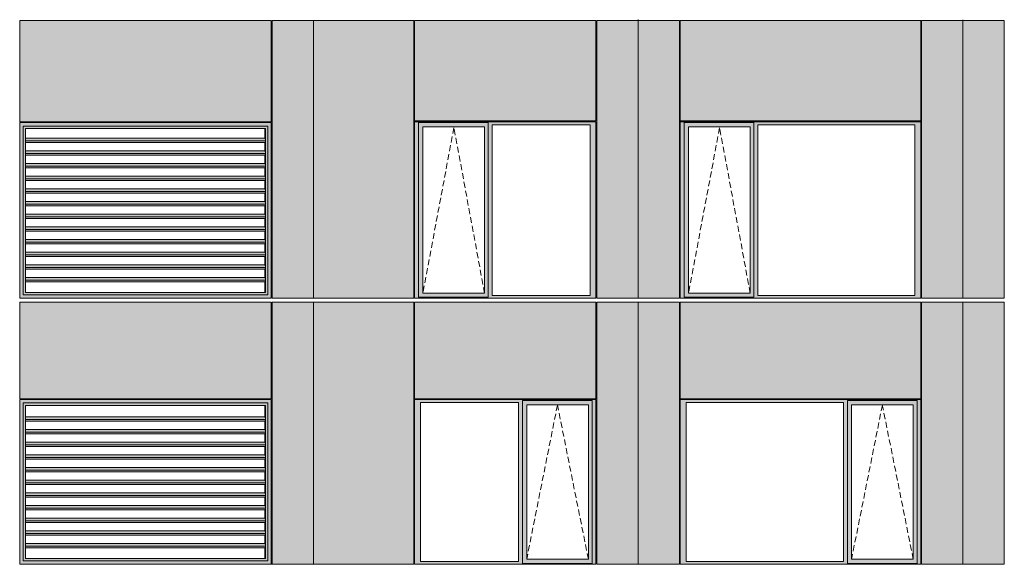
# Model space of a CAD drawing. Header units: millimetres. Extents: x 169383 to 755273, y -3871 to 302042.
# Tile 40 of 61: x 194356 to 206025, y 73949 to 80397. Entities that reach past the tile are written whole.
import ezdxf

# ---------------------------------------------------------------- set-up
doc = ezdxf.new("R2010")
doc.units = ezdxf.units.MM
doc.header["$MEASUREMENT"] = 0
doc.linetypes.add('OO_EOIAAY', pattern=[105.833361, 70.555568, -35.277793])
doc.layers.add('0_Ном._пера__1', color=7, linetype='Continuous', lineweight=0)
doc.layers.add('0_Ном._пера__120', color=7, linetype='Continuous', lineweight=0)
doc.layers.add('АР-Стены_внешние_.АР_Ном._пера__214', color=7, linetype='Continuous', lineweight=0, true_color=0xe2eaf1)

msp = doc.modelspace()

# ---------------------------------------------------------------- hatches: boundary and pattern name
at = {"layer": '0_Ном._пера__1', "linetype": 'Continuous', "lineweight": 0, "true_color": 0x000000}
for points in [[(194356.284, 79178.425), (194395.938, 79138.425), (195106.691, 79138.425), (195106.691, 79178.425), (194386.033, 79178.425)], [(194356.284, 79178.425), (194356.284, 77098.423), (194395.938, 77138.423), (194395.938, 79138.425)], [(194395.938, 79137.1), (194424.365, 79108.425), (195105.377, 79108.425), (195105.377, 79138.425), (194395.938, 79138.425)], [(194395.938, 79137.1), (194395.938, 77139.748), (194424.365, 77168.423), (194424.365, 79108.425)], [(195105.377, 79138.425), (195105.377, 79108.425), (196294.983, 79108.425), (196294.983, 79138.425)], [(195106.691, 79138.425), (196296.297, 79138.425), (196296.297, 79178.425), (195106.691, 79178.425)], [(196294.983, 79108.425), (197265.804, 79108.425), (197295.544, 79138.425), (196294.983, 79138.425)], [(196296.297, 79138.425), (197296.857, 79138.425), (197336.511, 79178.425), (197323.371, 79178.425), (196296.297, 79178.425)], [(197295.544, 79138.425), (197265.804, 79108.425), (197268.43, 79108.425), (197268.43, 77168.423), (197265.804, 77168.423), (197295.544, 77138.423)], [(197296.857, 79138.425), (197295.544, 79138.425), (197295.544, 77138.423), (197296.857, 77138.423)], [(197296.857, 77138.423), (197336.511, 77098.423), (197336.511, 79178.425), (197296.857, 79138.425)], [(199036.353, 79153.425), (199080.51, 79153.425), (199080.51, 79178.425), (201174.993, 79178.425), (201174.993, 79188.425), (199036.353, 79188.425)], [(199080.51, 77133.423), (199080.51, 79153.425), (199036.353, 79153.425), (199036.353, 77133.423)], [(199080.51, 79178.425), (199080.51, 79128.425), (199134.389, 79128.425), (199865.446, 79128.425), (199909.696, 79128.425), (199909.696, 79178.425)], [(199080.51, 79128.425), (199080.51, 77158.423), (199133.426, 77158.423), (199133.426, 79128.425)], [(199865.446, 77158.423), (199909.696, 77158.423), (199909.696, 79128.425), (199865.446, 79128.425)], [(201174.993, 79178.425), (199909.696, 79178.425), (199909.696, 79153.425), (199953.854, 79153.425), (201116.038, 79153.425), (201184.728, 79153.425), (201184.728, 79188.425), (201174.993, 79188.425)], [(199909.696, 79153.425), (199909.696, 77133.423), (199953.854, 77133.423), (199953.854, 79153.425)], [(201116.038, 77133.423), (201184.728, 77133.423), (201184.728, 79153.425), (201116.038, 79153.425)], [(202184.728, 79153.425), (202228.886, 79153.425), (202228.886, 79178.425), (205024.948, 79178.425), (205024.948, 79188.425), (202184.728, 79188.425)], [(202228.886, 77133.423), (202228.886, 79153.425), (202184.728, 79153.425), (202184.728, 77133.423)], [(202228.886, 79178.425), (202228.886, 79128.425), (202282.764, 79128.425), (203013.822, 79128.425), (203058.072, 79128.425), (203058.072, 79178.425)], [(202228.886, 79128.425), (202228.886, 77158.423), (202281.802, 77158.423), (202281.802, 79128.425)], [(203013.822, 77158.423), (203058.072, 77158.423), (203058.072, 79128.425), (203013.822, 79128.425)], [(205024.948, 79178.425), (203058.072, 79178.425), (203058.072, 79153.425), (203102.23, 79153.425), (204965.993, 79153.425), (205034.683, 79153.425), (205034.683, 79188.425), (205024.948, 79188.425)], [(203058.072, 79153.425), (203058.072, 77133.423), (203102.23, 77133.423), (203102.23, 79153.425)], [(204965.993, 77133.423), (205034.683, 77133.423), (205034.683, 79153.425), (204965.993, 79153.425)], [(197265.283, 78793.172), (197261.207, 78793.172), (197261.207, 78692.67), (197264.354, 78692.67), (197268.069, 78664.385), (197265.283, 78643.172), (197261.207, 78643.172), (197261.207, 78542.67), (197264.354, 78542.67), (197268.069, 78514.385), (197265.283, 78493.172), (197261.207, 78493.172), (197261.207, 78392.67), (197264.354, 78392.67), (197268.069, 78364.385), (197265.283, 78343.172), (197261.207, 78343.172), (197261.207, 78242.67), (197264.354, 78242.67), (197268.069, 78214.385), (197265.283, 78193.172), (197261.207, 78193.172), (197261.207, 78092.67), (197264.354, 78092.67), (197268.069, 78064.385), (197265.283, 78043.172), (197261.207, 78043.172), (197261.207, 77942.67), (197264.354, 77942.67), (197268.069, 77914.385), (197265.283, 77893.172), (197261.207, 77893.172), (197261.207, 77792.67), (197264.354, 77792.67), (197268.069, 77764.385), (197265.283, 77743.172), (197261.207, 77743.172), (197261.207, 77642.67), (197264.354, 77642.67), (197268.069, 77614.385), (197265.283, 77593.172), (197261.207, 77593.172), (197261.207, 77492.67), (197264.354, 77492.67), (197268.069, 77464.385), (197265.283, 77443.172), (197261.207, 77443.172), (197261.207, 77342.67), (197264.354, 77342.67), (197268.069, 77314.385), (197265.283, 77293.172), (197261.207, 77293.172), (197261.207, 77168.423), (197268.43, 77168.423), (197268.43, 79108.425), (197261.207, 79108.425), (197261.207, 78992.67), (197264.354, 78992.67), (197268.069, 78964.385), (197265.283, 78943.172), (197261.207, 78943.172), (197261.207, 78842.67), (197264.354, 78842.67), (197268.069, 78814.385)], [(194424.365, 78964.385), (197268.069, 78964.385), (197264.354, 78992.67), (194424.365, 78992.67)], [(197268.069, 78964.385), (194424.365, 78964.385), (194424.365, 78943.172), (197265.283, 78943.172)], [(194424.365, 78814.385), (197268.069, 78814.385), (197264.354, 78842.67), (194424.365, 78842.67)], [(197268.069, 78814.385), (194424.365, 78814.385), (194424.365, 78793.172), (197265.283, 78793.172)], [(194424.365, 78692.67), (194424.365, 78664.385), (197268.069, 78664.385), (197264.354, 78692.67)], [(197268.069, 78664.385), (194424.365, 78664.385), (194424.365, 78643.172), (197265.283, 78643.172)], [(197264.354, 78542.67), (194424.365, 78542.67), (194424.365, 78514.385), (197268.069, 78514.385)], [(197268.069, 78514.385), (194424.365, 78514.385), (194424.365, 78493.172), (197265.283, 78493.172)], [(194424.365, 78392.67), (194424.365, 78364.385), (197268.069, 78364.385), (197264.354, 78392.67)], [(194424.365, 78364.385), (194424.365, 78343.172), (197265.283, 78343.172), (197268.069, 78364.385)], [(194424.365, 78214.385), (197268.069, 78214.385), (197264.354, 78242.67), (194424.365, 78242.67)], [(194424.365, 78214.385), (194424.365, 78193.172), (197265.283, 78193.172), (197268.069, 78214.385)], [(197264.354, 78092.67), (194424.365, 78092.67), (194424.365, 78064.385), (197268.069, 78064.385)], [(194424.365, 78064.385), (194424.365, 78043.172), (197265.283, 78043.172), (197268.069, 78064.385)], [(194424.365, 77914.385), (197268.069, 77914.385), (197264.354, 77942.67), (194424.365, 77942.67)], [(197268.069, 77914.385), (194424.365, 77914.385), (194424.365, 77893.172), (197265.283, 77893.172)], [(194424.365, 77792.67), (194424.365, 77764.385), (197268.069, 77764.385), (197264.354, 77792.67)], [(194424.365, 77764.385), (194424.365, 77743.172), (197265.283, 77743.172), (197268.069, 77764.385)], [(197264.354, 77642.67), (194424.365, 77642.67), (194424.365, 77614.385), (197268.069, 77614.385)], [(197268.069, 77614.385), (194424.365, 77614.385), (194424.365, 77593.172), (197265.283, 77593.172)], [(197264.354, 77492.67), (194424.365, 77492.67), (194424.365, 77464.385), (197268.069, 77464.385)], [(194424.365, 77443.172), (197265.283, 77443.172), (197268.069, 77464.385), (194424.365, 77464.385)], [(194424.365, 77342.67), (194424.365, 77314.385), (197268.069, 77314.385), (197264.354, 77342.67)], [(197268.069, 77314.385), (194424.365, 77314.385), (194424.365, 77293.172), (197265.283, 77293.172)], [(194356.284, 77098.423), (194386.033, 77098.423), (195106.691, 77098.423), (195106.691, 77138.423), (194395.938, 77138.423)], [(194395.938, 77139.748), (194395.938, 77138.423), (195105.377, 77138.423), (195105.377, 77168.423), (194424.365, 77168.423)], [(195105.377, 77168.423), (195105.377, 77138.423), (196294.983, 77138.423), (196294.983, 77168.423)], [(195106.691, 77138.423), (195106.691, 77098.423), (196296.297, 77098.423), (196296.297, 77138.423)], [(197265.804, 77168.423), (196294.983, 77168.423), (196294.983, 77138.423), (197295.544, 77138.423)], [(196296.297, 77098.423), (197323.371, 77098.423), (197336.511, 77098.423), (197296.857, 77138.423), (196296.297, 77138.423)], [(199080.51, 77133.423), (199036.353, 77133.423), (199036.353, 77098.423), (201184.728, 77098.423), (201184.728, 77133.423), (201116.038, 77133.423), (199953.854, 77133.423), (199909.696, 77133.423), (199909.696, 77108.423), (199080.51, 77108.423)], [(199080.51, 77108.423), (199909.696, 77108.423), (199909.696, 77158.423), (199865.446, 77158.423), (199134.389, 77158.423), (199080.51, 77158.423)], [(202228.886, 77133.423), (202184.728, 77133.423), (202184.728, 77098.423), (205034.683, 77098.423), (205034.683, 77133.423), (204965.993, 77133.423), (203102.23, 77133.423), (203058.072, 77133.423), (203058.072, 77108.423), (202228.886, 77108.423)], [(202228.886, 77108.423), (203058.072, 77108.423), (203058.072, 77158.423), (203013.822, 77158.423), (202282.764, 77158.423), (202228.886, 77158.423)], [(197329.944, 77098.423), (197329.944, 77099.999), (197336.511, 77099.999), (197336.511, 77098.423)], [(194356.284, 75898.67), (194395.938, 75858.67), (195106.691, 75858.67), (195106.691, 75898.67), (194386.033, 75898.67)], [(194356.284, 75898.67), (194356.284, 73948.676), (194395.938, 73988.676), (194395.938, 75858.67)], [(194395.938, 75857.345), (194424.365, 75828.67), (195105.377, 75828.67), (195105.377, 75858.67), (194395.938, 75858.67)], [(194395.938, 75857.345), (194395.938, 73990), (194424.365, 74018.676), (194424.365, 75828.67)], [(195105.377, 75858.67), (195105.377, 75828.67), (196294.983, 75828.67), (196294.983, 75858.67)], [(195106.691, 75858.67), (196296.297, 75858.67), (196296.297, 75898.67), (195106.691, 75898.67)], [(196294.983, 75828.67), (197265.804, 75828.67), (197295.544, 75858.67), (196294.983, 75858.67)], [(196296.297, 75858.67), (197296.857, 75858.67), (197336.511, 75898.67), (197323.371, 75898.67), (196296.297, 75898.67)], [(197295.544, 75858.67), (197265.804, 75828.67), (197268.43, 75828.67), (197268.43, 74018.676), (197265.804, 74018.676), (197295.544, 73988.676)], [(197296.857, 75858.67), (197295.544, 75858.67), (197295.544, 73988.676), (197296.857, 73988.676)], [(197296.857, 73988.676), (197336.511, 73948.676), (197336.511, 75898.67), (197296.857, 75858.67)], [(199036.353, 75898.67), (199036.353, 75863.67), (199105.042, 75863.67), (200267.227, 75863.67), (200316.199, 75863.67), (200316.199, 75888.67), (201140.57, 75888.67), (201140.57, 75863.67), (201184.728, 75863.67), (201184.728, 75898.67)], [(199105.042, 73983.676), (199105.042, 75863.67), (199036.353, 75863.67), (199036.353, 73983.676)], [(200316.199, 75863.67), (200267.227, 75863.67), (200267.227, 73983.676), (200316.199, 73983.676)], [(200316.199, 75888.67), (200316.199, 75838.67), (200365.263, 75838.67), (201096.32, 75838.67), (201140.57, 75838.67), (201140.57, 75888.67)], [(201140.57, 73983.676), (201184.728, 73983.676), (201184.728, 75863.67), (201140.57, 75863.67)], [(202184.728, 75898.67), (202184.728, 75863.67), (202253.418, 75863.67), (204117.182, 75863.67), (204166.154, 75863.67), (204166.154, 75888.67), (204990.525, 75888.67), (204990.525, 75863.67), (205034.683, 75863.67), (205034.683, 75898.67)], [(202253.418, 73983.676), (202253.418, 75863.67), (202184.728, 75863.67), (202184.728, 73983.676)], [(204166.154, 75863.67), (204117.182, 75863.67), (204117.182, 73983.676), (204166.154, 73983.676)], [(204166.154, 75888.67), (204166.154, 75838.67), (204215.218, 75838.67), (204946.275, 75838.67), (204990.525, 75838.67), (204990.525, 75888.67)], [(204990.525, 73983.676), (205034.683, 73983.676), (205034.683, 75863.67), (204990.525, 75863.67)], [(197265.283, 75643.424), (197261.207, 75643.424), (197261.207, 75542.922), (197264.354, 75542.922), (197268.069, 75514.637), (197265.283, 75493.424), (197261.207, 75493.424), (197261.207, 75392.922), (197264.354, 75392.922), (197268.069, 75364.637), (197265.283, 75343.424), (197261.207, 75343.424), (197261.207, 75242.922), (197264.354, 75242.922), (197268.069, 75214.637), (197265.283, 75193.424), (197261.207, 75193.424), (197261.207, 75092.922), (197264.354, 75092.922), (197268.069, 75064.637), (197265.283, 75043.424), (197261.207, 75043.424), (197261.207, 74942.922), (197264.354, 74942.922), (197268.069, 74914.637), (197265.283, 74893.424), (197261.207, 74893.424), (197261.207, 74792.922), (197264.354, 74792.922), (197268.069, 74764.637), (197265.283, 74743.424), (197261.207, 74743.424), (197261.207, 74642.922), (197264.354, 74642.922), (197268.069, 74614.637), (197265.283, 74593.424), (197261.207, 74593.424), (197261.207, 74492.922), (197264.354, 74492.922), (197268.069, 74464.637), (197265.283, 74443.424), (197261.207, 74443.424), (197261.207, 74342.922), (197264.354, 74342.922), (197268.069, 74314.637), (197265.283, 74293.424), (197261.207, 74293.424), (197261.207, 74192.922), (197264.354, 74192.922), (197268.069, 74164.637), (197265.283, 74143.424), (197261.207, 74143.424), (197261.207, 74018.676), (197268.43, 74018.676), (197268.43, 75828.67), (197261.207, 75828.67), (197261.207, 75692.922), (197264.354, 75692.922), (197268.069, 75664.637)], [(200316.199, 74008.676), (200364.3, 74008.676), (200364.3, 75838.67), (200316.199, 75838.67)], [(201096.32, 75838.67), (201096.32, 74008.676), (201140.57, 74008.676), (201140.57, 75838.67)], [(204166.154, 74008.676), (204214.255, 74008.676), (204214.255, 75838.67), (204166.154, 75838.67)], [(204946.275, 75838.67), (204946.275, 74008.676), (204990.525, 74008.676), (204990.525, 75838.67)], [(194424.365, 75664.637), (197268.069, 75664.637), (197264.354, 75692.922), (194424.365, 75692.922)], [(197268.069, 75664.637), (194424.365, 75664.637), (194424.365, 75643.424), (197265.283, 75643.424)], [(194424.365, 75542.922), (194424.365, 75514.637), (197268.069, 75514.637), (197264.354, 75542.922)], [(197268.069, 75514.637), (194424.365, 75514.637), (194424.365, 75493.424), (197265.283, 75493.424)], [(197264.354, 75392.922), (194424.365, 75392.922), (194424.365, 75364.637), (197268.069, 75364.637)], [(197268.069, 75364.637), (194424.365, 75364.637), (194424.365, 75343.424), (197265.283, 75343.424)], [(194424.365, 75242.922), (194424.365, 75214.637), (197268.069, 75214.637), (197264.354, 75242.922)], [(194424.365, 75214.638), (194424.365, 75193.424), (197265.283, 75193.424), (197268.069, 75214.638)], [(194424.365, 75064.637), (197268.069, 75064.637), (197264.354, 75092.922), (194424.365, 75092.922)], [(194424.365, 75064.637), (194424.365, 75043.424), (197265.283, 75043.424), (197268.069, 75064.637)], [(197264.354, 74942.922), (194424.365, 74942.922), (194424.365, 74914.637), (197268.069, 74914.637)], [(194424.365, 74914.638), (194424.365, 74893.424), (197265.283, 74893.424), (197268.069, 74914.638)], [(194424.365, 74764.637), (197268.069, 74764.638), (197264.354, 74792.922), (194424.365, 74792.922)], [(197268.069, 74764.638), (194424.365, 74764.638), (194424.365, 74743.424), (197265.283, 74743.424)], [(194424.365, 74642.922), (194424.365, 74614.637), (197268.069, 74614.637), (197264.354, 74642.922)], [(194424.365, 74614.637), (194424.365, 74593.424), (197265.283, 74593.424), (197268.069, 74614.637)], [(197264.354, 74492.922), (194424.365, 74492.922), (194424.365, 74464.637), (197268.069, 74464.637)], [(197268.069, 74464.638), (194424.365, 74464.638), (194424.365, 74443.424), (197265.283, 74443.424)], [(197264.354, 74342.922), (194424.365, 74342.922), (194424.365, 74314.637), (197268.069, 74314.637)], [(194424.365, 74293.424), (197265.283, 74293.424), (197268.069, 74314.637), (194424.365, 74314.637)], [(194424.365, 74192.922), (194424.365, 74164.637), (197268.069, 74164.637), (197264.354, 74192.922)], [(197268.069, 74164.638), (194424.365, 74164.638), (194424.365, 74143.424), (197265.283, 74143.424)], [(194356.284, 73948.676), (194386.033, 73948.676), (195106.691, 73948.676), (195106.691, 73988.676), (194395.938, 73988.676)], [(194395.938, 73990), (194395.938, 73988.676), (195105.377, 73988.676), (195105.377, 74018.676), (194424.365, 74018.676)], [(195105.377, 74018.676), (195105.377, 73988.676), (196294.983, 73988.676), (196294.983, 74018.676)], [(195106.691, 73988.676), (195106.691, 73948.676), (196296.297, 73948.676), (196296.297, 73988.676)], [(197265.804, 74018.676), (196294.983, 74018.676), (196294.983, 73988.676), (197295.544, 73988.676)], [(196296.297, 73948.676), (197323.371, 73948.676), (197336.511, 73948.676), (197296.857, 73988.676), (196296.297, 73988.676)], [(199105.042, 73983.676), (199036.353, 73983.676), (199036.353, 73948.676), (201184.728, 73948.676), (201184.728, 73983.676), (201140.57, 73983.676), (201140.57, 73958.676), (200316.199, 73958.676), (200316.199, 73983.676), (200267.227, 73983.676)], [(200316.199, 74008.676), (200316.199, 73958.676), (201140.57, 73958.676), (201140.57, 74008.676), (201096.32, 74008.676), (200365.263, 74008.676)], [(202253.418, 73983.676), (202184.728, 73983.676), (202184.728, 73948.676), (205034.683, 73948.676), (205034.683, 73983.676), (204990.525, 73983.676), (204990.525, 73958.676), (204166.154, 73958.676), (204166.154, 73983.676), (204117.182, 73983.676)], [(204166.154, 74008.676), (204166.154, 73958.676), (204990.525, 73958.676), (204990.525, 74008.676), (204946.275, 74008.676), (204215.218, 74008.676)], [(197329.944, 73948.676), (197329.944, 73950.251), (197336.511, 73950.251), (197336.511, 73948.676)]]:
    msp.add_hatch(color=18, dxfattribs=at).paths.add_polyline_path(points)
at = {"layer": 'АР-Стены_внешние_.АР_Ном._пера__214', "linetype": 'Continuous', "lineweight": 0, "true_color": 0xe5e8eb}
for points in [[(194356.284, 79188.425), (197336.511, 79188.425), (197336.511, 80388.425), (194356.284, 80388.425)], [(197836.511, 80388.425), (197346.511, 80388.425), (197346.511, 77098.423), (197836.511, 77098.423)], [(197836.511, 77098.423), (199026.353, 77098.423), (199026.353, 79188.425), (199036.353, 79188.425), (199036.353, 80388.425), (197836.511, 80388.425)], [(199036.353, 80388.425), (199036.353, 79198.425), (201184.727, 79198.425), (201184.727, 80388.425)], [(201684.728, 80388.425), (201194.728, 80388.425), (201194.728, 77098.425), (201684.728, 77098.425)], [(202174.728, 80388.425), (201684.728, 80388.425), (201684.728, 77098.425), (202174.728, 77098.425)], [(202184.728, 80388.425), (202184.728, 79198.425), (205034.682, 79198.425), (205034.682, 80388.425)], [(205534.683, 80388.425), (205044.683, 80388.425), (205044.683, 77098.425), (205534.683, 77098.425)], [(206024.683, 80388.425), (205534.683, 80388.425), (205534.683, 77098.425), (206024.683, 77098.425)], [(194356.284, 77053.927), (194356.284, 75908.67), (197336.511, 75908.67), (197336.511, 77053.927)], [(197346.511, 77053.927), (197346.511, 73948.676), (197836.511, 73948.676), (197836.511, 77053.927)], [(197834.774, 73952.105), (197834.774, 73948.676), (199026.353, 73948.676), (199026.353, 77053.927), (197836.511, 77053.927), (197836.511, 73952.105)], [(199036.353, 77053.927), (199036.353, 75908.67), (201184.728, 75908.67), (201184.728, 77053.927)], [(201194.728, 75898.67), (201194.728, 73948.676), (201684.728, 73948.676), (201684.728, 77053.927), (201194.728, 77053.927)], [(201684.728, 77053.927), (201684.728, 73948.676), (202174.728, 73948.676), (202174.728, 77053.927)], [(202184.728, 77053.927), (202184.728, 75908.67), (205034.683, 75908.67), (205034.683, 77053.927)], [(205044.683, 75898.67), (205044.683, 73948.676), (205534.683, 73948.676), (205534.683, 77053.927), (205044.683, 77053.927)], [(205534.683, 77053.927), (205534.683, 73948.676), (206024.683, 73948.676), (206024.683, 77053.927)]]:
    msp.add_hatch(color=254, dxfattribs=at).paths.add_polyline_path(points)

# ---------------------------------------------------------------- linework, layer by layer
at = {"layer": '0_Ном._пера__120', "color": 7, "linetype": 'Continuous', "lineweight": 0}
for p, q in [((201684.728, 77098.425), (201684.728, 80398.425)), ((205534.683, 77098.425), (205534.683, 80395.962)), ((205534.683, 77098.425), (205534.683, 80395.962)), ((194356.284, 79188.425), (194356.284, 80388.425)), ((194356.284, 80388.425), (197336.511, 80388.425)), ((197336.511, 80388.425), (197336.511, 79188.425)), ((197346.511, 80388.425), (197346.511, 77098.423)), ((197346.511, 80388.425), (197836.511, 80388.425)), ((197836.511, 80388.425), (199026.353, 80388.425)), ((197836.511, 80385.886), (197836.511, 77101.919)), ((199026.353, 77098.425), (199026.353, 80388.425)), ((199036.353, 79198.425), (199036.353, 80388.425)), ((201184.727, 80388.425), (199036.353, 80388.425)), ((201184.727, 79198.425), (201184.727, 80388.425)), ((201194.728, 80388.425), (201194.728, 77098.425)), ((201684.728, 80388.425), (201194.728, 80388.425)), ((202174.728, 80388.425), (201684.728, 80388.425)), ((202174.728, 77098.425), (202174.728, 80388.425)), ((202184.728, 79198.425), (202184.728, 80388.425)), ((205034.682, 80388.425), (202184.728, 80388.425)), ((205034.682, 79198.425), (205034.682, 80388.425)), ((205044.683, 80388.425), (205044.683, 77098.425)), ((205534.683, 80388.425), (205044.683, 80388.425)), ((206024.683, 80388.425), (205534.683, 80388.425)), ((206024.683, 77098.425), (206024.683, 80388.425)), ((194356.543, 79523.425), (194359.711, 79523.425)), ((194356.284, 79188.425), (197336.511, 79188.425)), ((194356.284, 77098.423), (194356.284, 79178.425)), ((194356.284, 79178.425), (194366.196, 79178.425)), ((194356.284, 77098.423), (194356.284, 79178.425)), ((194366.196, 79178.425), (195106.691, 79178.425)), ((195106.691, 79138.425), (194395.938, 79138.425)), ((194395.938, 79138.425), (194395.938, 77138.423)), ((195106.691, 79178.425), (196296.297, 79178.425)), ((196296.297, 79138.425), (195106.691, 79138.425)), ((196296.297, 79178.425), (197323.371, 79178.425)), ((197296.857, 79138.425), (196296.297, 79138.425)), ((197296.857, 77138.423), (197296.857, 79138.425)), ((197323.371, 79178.425), (197336.511, 79178.425)), ((197336.511, 79178.425), (197336.511, 77098.423)), ((197336.511, 79178.425), (197336.511, 77101.919)), ((201184.727, 79198.425), (199036.353, 79198.425)), ((201184.728, 79188.425), (199036.353, 79188.425)), ((199046.257, 79188.425), (199036.353, 79188.425)), ((199036.353, 79188.425), (199036.353, 79153.425)), ((199036.353, 79153.425), (199036.353, 77133.423)), ((199080.51, 79153.425), (199080.51, 79178.425)), ((199080.51, 79178.425), (199909.696, 79178.425)), ((199080.51, 79153.425), (199080.51, 77112.999)), ((199864.483, 79128.425), (199133.426, 79128.425)), ((199133.426, 79128.425), (199133.426, 77158.423)), ((199864.483, 79128.425), (199865.446, 79128.425)), ((199865.446, 79128.425), (199865.446, 77158.423)), ((199909.696, 79178.425), (199909.696, 79153.425)), ((199909.696, 79153.425), (199909.696, 77133.423)), ((199953.854, 77133.423), (199953.854, 79153.425)), ((199953.854, 79153.425), (201116.038, 79153.425)), ((201116.038, 79153.425), (201116.038, 77133.423)), ((201184.728, 79153.425), (201184.728, 79188.425)), ((201184.728, 77133.423), (201184.728, 79153.425)), ((205034.682, 79198.425), (202184.728, 79198.425)), ((205034.683, 79188.425), (202184.728, 79188.425)), ((202194.632, 79188.425), (202184.728, 79188.425)), ((202184.728, 79188.425), (202184.728, 79153.425)), ((202184.728, 79153.425), (202184.728, 77133.423)), ((202228.886, 79153.425), (202228.886, 79178.425)), ((202228.886, 79178.425), (203058.072, 79178.425)), ((202228.886, 79153.425), (202228.886, 77112.999)), ((203012.859, 79128.425), (202281.802, 79128.425)), ((202281.802, 79128.425), (202281.802, 77158.423)), ((203012.859, 79128.425), (203013.822, 79128.425)), ((203013.822, 79128.425), (203013.822, 77158.423)), ((203058.072, 79178.425), (203058.072, 79153.425)), ((203058.072, 79153.425), (203058.072, 77133.423)), ((203102.23, 77133.423), (203102.23, 79153.425)), ((203102.23, 79153.425), (204965.993, 79153.425)), ((204965.993, 79153.425), (204965.993, 77133.423)), ((205034.683, 79153.425), (205034.683, 79188.425)), ((205034.683, 77133.423), (205034.683, 79153.425)), ((194424.365, 79108.425), (194426.991, 79108.425)), ((194424.365, 79108.425), (194424.365, 77168.423)), ((194426.991, 79108.425), (197268.43, 79108.425)), ((197261.207, 79108.425), (197261.207, 78992.67)), ((197268.43, 79108.425), (197268.43, 77168.423)), ((197268.43, 79108.425), (197268.43, 77168.423)), ((197264.354, 78992.67), (194424.365, 78992.67)), ((197268.069, 78964.385), (194424.365, 78964.385)), ((197265.283, 78943.172), (194424.365, 78943.172)), ((197261.207, 78943.172), (197261.207, 78842.67)), ((197264.354, 78992.67), (197268.069, 78964.385)), ((197268.069, 78964.385), (197265.283, 78943.172)), ((197264.354, 78842.67), (194424.365, 78842.67)), ((197268.069, 78814.385), (194424.365, 78814.385)), ((197265.283, 78793.172), (194424.365, 78793.172)), ((197261.207, 78793.172), (197261.207, 78692.67)), ((197268.069, 78814.385), (197264.354, 78842.67)), ((197265.283, 78793.172), (197268.069, 78814.385)), ((197264.354, 78692.67), (194424.365, 78692.67)), ((197268.069, 78664.385), (194424.365, 78664.385)), ((197268.069, 78664.385), (197264.354, 78692.67)), ((197265.283, 78643.172), (197268.069, 78664.385)), ((197265.283, 78643.172), (194424.365, 78643.172)), ((197264.354, 78542.67), (194424.365, 78542.67)), ((197261.207, 78643.172), (197261.207, 78542.67)), ((197268.069, 78514.385), (197264.354, 78542.67)), ((197268.069, 78514.385), (194424.365, 78514.385)), ((197265.283, 78493.172), (194424.365, 78493.172)), ((197261.207, 78493.172), (197261.207, 78392.67)), ((197265.283, 78493.172), (197268.069, 78514.385)), ((197264.354, 78392.67), (194424.365, 78392.67)), ((197268.069, 78364.385), (194424.365, 78364.385)), ((197265.283, 78343.172), (194424.365, 78343.172)), ((197261.207, 78343.172), (197261.207, 78242.67)), ((197268.069, 78364.385), (197264.354, 78392.67)), ((197265.283, 78343.172), (197268.069, 78364.385)), ((197264.354, 78242.67), (194424.365, 78242.67)), ((197268.069, 78214.385), (194424.365, 78214.385)), ((197265.283, 78193.172), (194424.365, 78193.172)), ((197261.207, 78193.172), (197261.207, 78092.67)), ((197268.069, 78214.385), (197264.354, 78242.67)), ((197265.283, 78193.172), (197268.069, 78214.385)), ((197264.354, 78092.67), (194424.365, 78092.67)), ((197268.069, 78064.385), (194424.365, 78064.385)), ((197268.069, 78064.385), (197264.354, 78092.67)), ((197265.283, 78043.172), (197268.069, 78064.385)), ((197265.283, 78043.172), (194424.365, 78043.172)), ((197261.207, 78043.172), (197261.207, 77942.67)), ((197264.354, 77942.67), (194424.365, 77942.67)), ((197268.069, 77914.385), (194424.365, 77914.385)), ((197265.283, 77893.172), (194424.365, 77893.172)), ((197261.207, 77893.172), (197261.207, 77792.67)), ((197268.069, 77914.385), (197264.354, 77942.67)), ((197265.283, 77893.172), (197268.069, 77914.385)), ((197264.354, 77792.67), (194424.365, 77792.67)), ((197268.069, 77764.385), (194424.365, 77764.385)), ((197265.283, 77743.172), (194424.365, 77743.172)), ((197261.207, 77743.172), (197261.207, 77642.67)), ((197268.069, 77764.385), (197264.354, 77792.67)), ((197265.283, 77743.172), (197268.069, 77764.385)), ((197264.354, 77642.67), (194424.365, 77642.67)), ((197268.069, 77614.385), (194424.365, 77614.385)), ((197268.069, 77614.385), (197264.354, 77642.67)), ((197265.283, 77593.172), (197268.069, 77614.385)), ((197265.283, 77593.172), (194424.365, 77593.172)), ((197264.354, 77492.67), (194424.365, 77492.67)), ((197261.207, 77593.172), (197261.207, 77492.67)), ((197268.069, 77464.385), (197264.354, 77492.67)), ((197268.069, 77464.385), (194424.365, 77464.385)), ((197265.283, 77443.172), (194424.365, 77443.172)), ((197261.207, 77443.172), (197261.207, 77342.67)), ((197265.283, 77443.172), (197268.069, 77464.385)), ((197264.354, 77342.67), (194424.365, 77342.67)), ((197268.069, 77314.385), (194424.365, 77314.385)), ((197265.283, 77293.172), (194424.365, 77293.172)), ((197261.207, 77293.172), (197261.207, 77168.423)), ((197268.069, 77314.385), (197264.354, 77342.67)), ((197265.283, 77293.172), (197268.069, 77314.385)), ((194395.938, 77138.423), (195106.691, 77138.423)), ((194424.365, 77168.423), (194426.991, 77168.423)), ((197268.43, 77168.423), (194426.991, 77168.423)), ((195106.691, 77138.423), (196296.297, 77138.423)), ((196296.297, 77138.423), (197296.857, 77138.423)), ((199036.353, 77133.423), (199036.353, 77098.423)), ((199133.426, 77158.423), (199864.483, 77158.423)), ((199865.446, 77158.423), (199864.483, 77158.423)), ((199909.696, 77133.423), (199909.696, 77112.999)), ((201116.038, 77133.423), (199953.854, 77133.423)), ((201184.728, 77098.423), (201184.728, 77133.423)), ((202184.728, 77133.423), (202184.728, 77098.423)), ((202281.802, 77158.423), (203012.859, 77158.423)), ((203013.822, 77158.423), (203012.859, 77158.423)), ((203058.072, 77133.423), (203058.072, 77112.999)), ((204965.993, 77133.423), (203102.23, 77133.423)), ((205034.683, 77098.423), (205034.683, 77133.423)), ((194366.196, 77098.423), (194356.284, 77098.423)), ((194356.284, 77053.927), (194356.284, 75908.67)), ((194356.284, 77053.927), (197336.511, 77053.927)), ((194366.196, 77098.423), (197323.371, 77098.423)), ((195106.691, 77098.423), (194366.196, 77098.423)), ((196296.297, 77098.423), (195106.691, 77098.423)), ((197323.371, 77098.423), (196296.297, 77098.423)), ((197336.511, 77098.423), (197323.371, 77098.423)), ((197336.511, 77098.423), (197336.511, 77099.999)), ((197336.511, 75908.67), (197336.511, 77053.927)), ((197346.511, 77098.423), (197836.511, 77098.423)), ((197346.511, 77053.927), (197346.511, 73948.676)), ((197346.511, 77053.927), (199026.353, 77053.927)), ((197836.511, 77101.919), (197836.511, 77098.425)), ((197836.511, 77098.423), (199026.353, 77098.425)), ((197836.511, 73948.676), (197836.511, 77053.927)), ((199026.353, 73948.676), (199026.353, 77053.927)), ((199045.981, 77098.425), (199036.353, 77098.425)), ((199036.353, 77098.423), (199046.177, 77098.423)), ((199036.353, 75908.67), (199036.353, 77053.927)), ((199036.353, 77053.927), (201184.728, 77053.927)), ((199046.177, 77098.423), (201174.914, 77098.423)), ((199909.696, 77112.999), (199080.51, 77112.999)), ((201174.914, 77098.423), (201184.728, 77098.423)), ((201184.728, 75908.67), (201184.728, 77053.927)), ((201684.728, 77098.425), (201194.728, 77098.425)), ((201194.728, 77053.927), (201194.728, 73948.676)), ((201194.728, 77053.927), (202174.728, 77053.927)), ((202174.728, 77098.425), (201684.728, 77098.425)), ((201684.728, 77053.927), (201684.728, 73948.676)), ((202174.728, 73948.676), (202174.728, 77053.927)), ((202194.356, 77098.425), (202184.728, 77098.425)), ((202184.728, 77098.423), (202194.553, 77098.423)), ((202184.728, 75908.67), (202184.728, 77053.927)), ((202184.728, 77053.927), (205034.683, 77053.927)), ((202194.553, 77098.423), (205024.869, 77098.423)), ((203058.072, 77112.999), (202228.886, 77112.999)), ((205024.869, 77098.423), (205034.683, 77098.423)), ((205034.683, 75908.67), (205034.683, 77053.927)), ((205534.683, 77098.425), (205044.683, 77098.425)), ((205044.683, 77053.927), (205044.683, 73948.676)), ((205044.683, 77053.927), (206024.683, 77053.927)), ((206024.683, 77098.425), (205534.683, 77098.425)), ((205534.683, 77053.927), (205534.683, 73948.676)), ((206024.683, 73948.676), (206024.683, 77053.927)), ((194356.284, 76228.67), (194359.631, 76228.67)), ((194356.284, 75908.67), (197336.511, 75908.67)), ((194356.284, 75898.67), (194366.196, 75898.67)), ((194356.284, 73948.676), (194356.284, 75898.67)), ((194366.196, 75898.67), (195106.691, 75898.67)), ((195106.691, 75858.67), (194395.938, 75858.67)), ((194395.938, 75858.67), (194395.938, 73988.676)), ((195106.691, 75898.67), (196296.297, 75898.67)), ((196296.297, 75858.67), (195106.691, 75858.67)), ((196296.297, 75898.67), (197323.371, 75898.67)), ((197296.857, 75858.67), (196296.297, 75858.67)), ((197296.857, 73988.676), (197296.857, 75858.67)), ((197323.371, 75898.67), (197336.511, 75898.67)), ((197336.511, 75898.67), (197336.511, 73948.676)), ((201184.728, 75908.67), (199036.353, 75908.67)), ((199036.353, 75863.67), (199036.353, 75898.67)), ((199036.353, 75898.67), (201184.728, 75898.67)), ((199036.353, 73983.676), (199036.353, 75863.67)), ((199105.042, 75863.67), (199105.042, 73983.676)), ((200267.227, 75863.67), (199105.042, 75863.67)), ((200267.227, 73983.676), (200267.227, 75863.67)), ((200316.199, 75838.67), (200316.199, 75888.67)), ((201140.57, 75888.67), (200316.199, 75888.67)), ((201140.57, 75863.67), (201140.57, 75888.67)), ((201140.57, 75863.67), (201140.57, 73983.676)), ((201184.728, 75898.67), (201184.728, 75863.67)), ((201184.728, 75863.67), (201184.728, 73983.676)), ((205034.683, 75908.67), (202184.728, 75908.67)), ((202184.728, 75863.67), (202184.728, 75898.67)), ((202184.728, 75898.67), (205034.683, 75898.67)), ((202184.728, 73983.676), (202184.728, 75863.67)), ((202253.418, 75863.67), (202253.418, 73983.676)), ((204117.182, 75863.67), (202253.418, 75863.67)), ((204117.182, 73983.676), (204117.182, 75863.67)), ((204166.154, 75838.67), (204166.154, 75888.67)), ((204990.525, 75888.67), (204166.154, 75888.67)), ((204990.525, 75863.67), (204990.525, 75888.67)), ((204990.525, 75863.67), (204990.525, 73983.676)), ((205034.683, 75898.67), (205034.683, 75863.67)), ((205034.683, 75863.67), (205034.683, 73983.676)), ((194424.365, 75828.67), (194426.991, 75828.67)), ((194424.365, 75828.67), (194424.365, 74018.676)), ((194426.991, 75828.67), (197268.43, 75828.67)), ((197261.207, 75828.67), (197261.207, 75692.922)), ((197268.43, 75828.67), (197268.43, 74018.676)), ((197268.43, 75828.67), (197268.43, 74018.676)), ((200316.199, 74008.676), (200316.199, 75838.67)), ((200364.3, 74008.676), (200364.3, 75838.67)), ((200364.3, 75838.67), (201095.357, 75838.67)), ((201096.32, 75838.67), (201095.357, 75838.67)), ((201096.32, 74008.676), (201096.32, 75838.67)), ((204166.154, 74008.676), (204166.154, 75838.67)), ((204214.255, 74008.676), (204214.255, 75838.67)), ((204214.255, 75838.67), (204945.312, 75838.67)), ((204946.275, 75838.67), (204945.312, 75838.67)), ((204946.275, 74008.676), (204946.275, 75838.67)), ((197264.354, 75692.922), (194424.365, 75692.922)), ((197268.069, 75664.637), (194424.365, 75664.637)), ((197265.283, 75643.424), (194424.365, 75643.424)), ((197261.207, 75643.424), (197261.207, 75542.922)), ((197268.069, 75664.637), (197264.354, 75692.922)), ((197265.283, 75643.424), (197268.069, 75664.637)), ((197264.354, 75542.922), (194424.365, 75542.922)), ((197268.069, 75514.637), (194424.365, 75514.637)), ((197268.069, 75514.637), (197264.354, 75542.922)), ((197265.283, 75493.424), (197268.069, 75514.637)), ((197265.283, 75493.424), (194424.365, 75493.424)), ((197264.354, 75392.922), (194424.365, 75392.922)), ((197261.207, 75493.424), (197261.207, 75392.922)), ((197268.069, 75364.637), (197264.354, 75392.922)), ((197268.069, 75364.637), (194424.365, 75364.637)), ((197265.283, 75343.424), (194424.365, 75343.424)), ((197261.207, 75343.424), (197261.207, 75242.922)), ((197265.283, 75343.424), (197268.069, 75364.637)), ((197264.354, 75242.922), (194424.365, 75242.922)), ((197268.069, 75214.637), (194424.365, 75214.637)), ((197265.283, 75193.424), (194424.365, 75193.424)), ((197261.207, 75193.424), (197261.207, 75092.922)), ((197268.069, 75214.637), (197264.354, 75242.922)), ((197265.283, 75193.424), (197268.069, 75214.637)), ((197264.354, 75092.922), (194424.365, 75092.922)), ((197268.069, 75064.637), (194424.365, 75064.637)), ((197265.283, 75043.424), (194424.365, 75043.424)), ((197261.207, 75043.424), (197261.207, 74942.922)), ((197268.069, 75064.637), (197264.354, 75092.922)), ((197265.283, 75043.424), (197268.069, 75064.637)), ((197264.354, 74942.922), (194424.365, 74942.922)), ((197268.069, 74914.637), (194424.365, 74914.637)), ((197268.069, 74914.637), (197264.354, 74942.922)), ((197265.283, 74893.424), (197268.069, 74914.637)), ((197265.283, 74893.424), (194424.365, 74893.424)), ((197261.207, 74893.424), (197261.207, 74792.922)), ((197264.354, 74792.922), (194424.365, 74792.922)), ((197268.069, 74764.637), (194424.365, 74764.637)), ((197265.283, 74743.424), (194424.365, 74743.424)), ((197261.207, 74743.424), (197261.207, 74642.922)), ((197268.069, 74764.637), (197264.354, 74792.922)), ((197265.283, 74743.424), (197268.069, 74764.637)), ((197264.354, 74642.922), (194424.365, 74642.922)), ((197268.069, 74614.637), (194424.365, 74614.637)), ((197265.283, 74593.424), (194424.365, 74593.424)), ((197261.207, 74593.424), (197261.207, 74492.922)), ((197268.069, 74614.637), (197264.354, 74642.922)), ((197265.283, 74593.424), (197268.069, 74614.637)), ((197264.354, 74492.922), (194424.365, 74492.922)), ((197268.069, 74464.637), (194424.365, 74464.637)), ((197268.069, 74464.637), (197264.354, 74492.922)), ((197265.283, 74443.424), (197268.069, 74464.637)), ((197265.283, 74443.424), (194424.365, 74443.424)), ((197264.354, 74342.922), (194424.365, 74342.922)), ((197261.207, 74443.424), (197261.207, 74342.922)), ((197268.069, 74314.637), (197264.354, 74342.922)), ((197268.069, 74314.637), (194424.365, 74314.637)), ((197265.283, 74293.424), (194424.365, 74293.424)), ((197261.207, 74293.424), (197261.207, 74192.922)), ((197265.283, 74293.424), (197268.069, 74314.637)), ((197264.354, 74192.922), (194424.365, 74192.922)), ((197268.069, 74164.637), (194424.365, 74164.637)), ((197265.283, 74143.424), (194424.365, 74143.424)), ((197261.207, 74143.424), (197261.207, 74018.676)), ((197268.069, 74164.637), (197264.354, 74192.922)), ((197265.283, 74143.424), (197268.069, 74164.637)), ((194395.938, 73988.676), (195106.691, 73988.676)), ((194424.365, 74018.676), (194426.991, 74018.676)), ((197268.43, 74018.676), (194426.991, 74018.676)), ((195106.691, 73988.676), (196296.297, 73988.676)), ((196296.297, 73988.676), (197296.857, 73988.676)), ((199036.353, 73948.676), (199036.353, 73983.676)), ((199105.042, 73983.676), (200267.227, 73983.676)), ((200316.199, 73958.676), (200316.199, 74008.676)), ((201095.357, 74008.676), (200364.3, 74008.676)), ((201095.357, 74008.676), (201096.32, 74008.676)), ((201140.57, 73983.676), (201140.57, 73958.676)), ((201184.728, 73983.676), (201184.728, 73948.676)), ((202184.728, 73948.676), (202184.728, 73983.676)), ((202253.418, 73983.676), (204117.182, 73983.676)), ((204166.154, 73958.676), (204166.154, 74008.676)), ((204945.312, 74008.676), (204214.255, 74008.676)), ((204945.312, 74008.676), (204946.275, 74008.676)), ((204990.525, 73983.676), (204990.525, 73958.676)), ((205034.683, 73983.676), (205034.683, 73948.676)), ((194366.196, 73948.676), (194356.284, 73948.676)), ((194366.196, 73948.676), (197323.371, 73948.676)), ((195106.691, 73948.676), (194366.196, 73948.676)), ((196296.297, 73948.676), (195106.691, 73948.676)), ((197323.371, 73948.676), (196296.297, 73948.676)), ((197336.511, 73948.676), (197323.371, 73948.676)), ((197336.511, 73948.676), (197336.511, 73950.251)), ((197336.511, 73948.676), (197836.511, 73948.676)), ((197834.774, 73948.676), (199026.353, 73948.676)), ((201184.728, 73948.676), (199036.353, 73948.676)), ((200316.199, 73958.676), (201140.57, 73958.676)), ((201684.728, 73948.676), (201194.728, 73948.676)), ((202174.728, 73948.676), (201684.728, 73948.676)), ((205034.683, 73948.676), (202184.728, 73948.676)), ((204166.154, 73958.676), (204990.525, 73958.676)), ((205534.683, 73948.676), (205044.683, 73948.676)), ((206024.683, 73948.676), (205534.683, 73948.676))]:
    msp.add_line(p, q, dxfattribs=at)
at = {"layer": '0_Ном._пера__120', "color": 7, "linetype": 'OO_EOIAAY', "lineweight": 0}
for p, q in [((199502.447, 79118.425), (199133.426, 77158.423)), ((199865.446, 77158.423), (199502.447, 79118.425)), ((202650.822, 79118.425), (202281.802, 77158.423)), ((203013.822, 77158.423), (202650.822, 79118.425)), ((200729.491, 75834.679), (200364.3, 74008.676)), ((201095.357, 74008.676), (200728.685, 75838.67)), ((204579.446, 75834.679), (204214.255, 74008.676)), ((204945.312, 74008.676), (204578.64, 75838.67))]:
    msp.add_line(p, q, dxfattribs=at)

doc.saveas('drawing.dxf')
